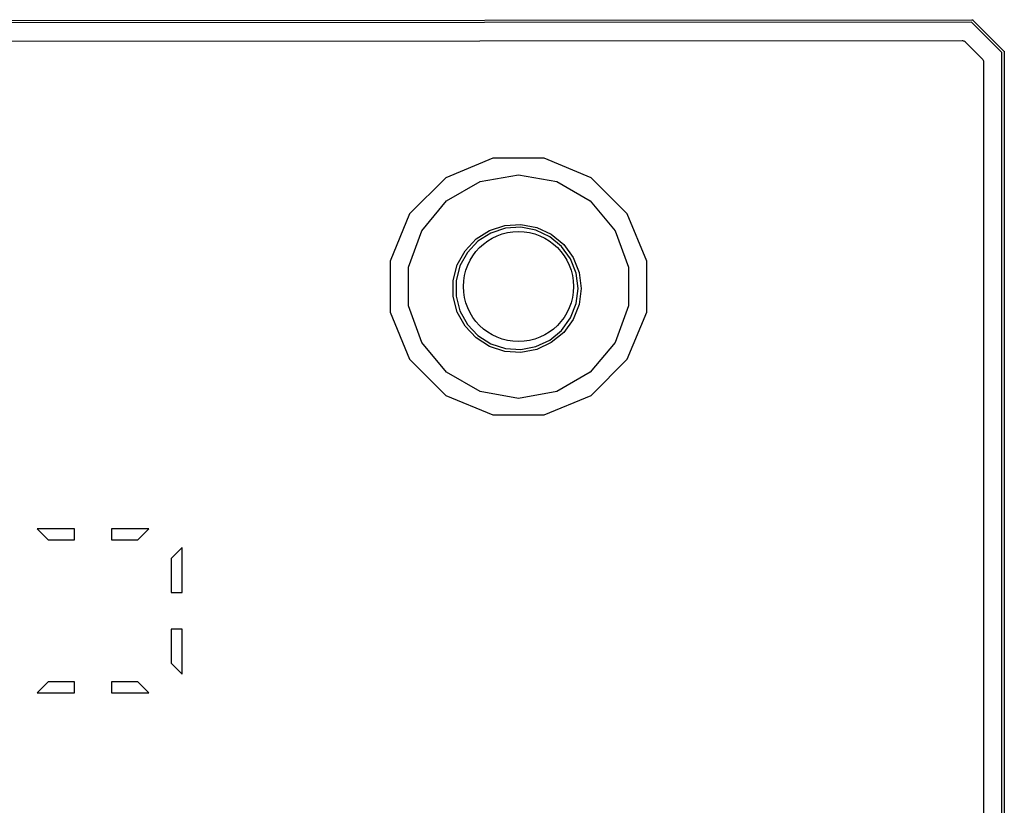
# Model space of a CAD drawing. Extents: x 81 to 161, y -172 to -32.
# Tile 20 of 20: x 121 to 161, y -64 to -32. Entities that reach past the tile are written whole.
import ezdxf

# ---------------------------------------------------------------- set-up
doc = ezdxf.new("R2010")
doc.units = 0
doc.header["$MEASUREMENT"] = 0
doc.layers.add('BLACK', color=7, linetype='CONTINUOUS')

msp = doc.modelspace()

# ---------------------------------------------------------------- linework, layer by layer
at = {"layer": 'BLACK', "linetype": 'CONTINUOUS'}
for p, q in [((82.8062, -31.954), (160.081, -31.8905)), ((160.063, -31.9905), (82.8247, -32.054)), ((161.303, -33.2312), (160.063, -31.9905)), ((160.081, -31.8905), (160.088, -31.8899)), ((160.088, -31.8899), (160.094, -31.8916)), ((160.094, -31.8916), (160.101, -31.8928)), ((160.101, -31.8928), (160.103, -31.8939)), ((160.103, -31.8939), (160.105, -31.8945)), ((160.105, -31.8945), (160.11, -31.8983)), ((160.11, -31.8983), (160.116, -31.9016)), ((160.116, -31.9016), (160.12, -31.9067)), ((160.12, -31.9067), (161.387, -33.1736)), ((112.481, -32.7796), (159.68, -32.7408)), ((159.68, -32.7408), (159.687, -32.7422)), ((159.687, -32.7422), (159.695, -32.7415)), ((159.695, -32.7415), (159.717, -32.7474)), ((159.717, -32.7474), (159.74, -32.7513)), ((159.74, -32.7513), (159.746, -32.7552)), ((159.746, -32.7552), (159.754, -32.7572)), ((159.754, -32.7572), (159.773, -32.7703)), ((159.773, -32.7703), (159.792, -32.7817)), ((159.792, -32.7817), (159.797, -32.7876)), ((159.797, -32.7876), (159.804, -32.7921)), ((159.804, -32.7921), (160.502, -33.4906)), ((161.304, -170.794), (161.303, -33.2312)), ((161.387, -33.1736), (161.392, -33.1779)), ((161.392, -33.1779), (161.396, -33.1836)), ((161.396, -33.1836), (161.4, -33.189)), ((161.4, -33.189), (161.4, -33.1912)), ((161.4, -33.1912), (161.401, -33.1931)), ((161.401, -33.1931), (161.402, -33.1997)), ((161.402, -33.1997), (161.404, -33.2061)), ((161.404, -33.2061), (161.403, -33.2127)), ((161.403, -33.2127), (161.403, -170.813)), ((160.502, -33.4906), (160.507, -33.4969)), ((160.507, -33.4969), (160.513, -33.5019)), ((160.513, -33.5019), (160.524, -33.5217)), ((160.524, -33.5217), (160.537, -33.5404)), ((160.537, -33.5404), (160.539, -33.5478)), ((160.539, -33.5478), (160.543, -33.5545)), ((160.543, -33.5545), (160.547, -33.577)), ((160.547, -33.577), (160.553, -33.5991)), ((160.553, -33.5991), (160.552, -33.6068)), ((160.552, -33.6068), (160.553, -33.6144)), ((160.553, -33.6144), (160.554, -170.411)), ((140.497, -37.549), (138.568, -38.3483)), ((142.586, -37.549), (140.497, -37.549)), ((144.515, -38.3483), (142.586, -37.549)), ((139.979, -38.5052), (141.541, -38.2296)), ((141.541, -38.2296), (143.104, -38.5052)), ((138.568, -38.3483), (137.091, -39.8251)), ((138.604, -39.2986), (139.979, -38.5052)), ((143.104, -38.5052), (144.479, -39.2986)), ((145.992, -39.8251), (144.515, -38.3483)), ((137.584, -40.5143), (138.604, -39.2986)), ((144.479, -39.2986), (145.499, -40.5143)), ((137.091, -39.8251), (136.291, -41.7547)), ((146.791, -41.7547), (145.992, -39.8251)), ((137.041, -42.0055), (137.584, -40.5143)), ((139.806, -40.8544), (140.361, -40.5021)), ((140.412, -40.6107), (139.883, -40.9468)), ((140.361, -40.5021), (140.987, -40.299)), ((141.009, -40.4168), (140.412, -40.6107)), ((140.987, -40.299), (141.643, -40.2577)), ((141.635, -40.3774), (141.009, -40.4168)), ((142.251, -40.495), (141.635, -40.3774)), ((141.643, -40.2577), (142.288, -40.3809)), ((142.819, -40.7621), (142.251, -40.495)), ((142.288, -40.3809), (142.883, -40.6608)), ((145.499, -40.5143), (146.041, -42.0055)), ((139.356, -41.3336), (139.806, -40.8544)), ((139.883, -40.9468), (139.453, -41.4041)), ((143.302, -41.162), (142.819, -40.7621)), ((142.883, -40.6608), (143.39, -41.0798)), ((139.04, -41.9097), (139.356, -41.3336)), ((139.453, -41.4041), (139.151, -41.9539)), ((143.671, -41.6695), (143.302, -41.162)), ((143.39, -41.0798), (143.776, -41.6117)), ((136.291, -41.7547), (136.291, -43.8433)), ((143.902, -42.2528), (143.671, -41.6695)), ((143.776, -41.6117), (144.018, -42.2229)), ((146.791, -43.8433), (146.791, -41.7547)), ((137.041, -43.5925), (137.041, -42.0055)), ((138.876, -42.5465), (139.04, -41.9097)), ((139.151, -41.9539), (138.995, -42.5615)), ((143.981, -42.8752), (143.902, -42.2528)), ((144.018, -42.2229), (144.101, -42.8752)), ((146.041, -42.0055), (146.041, -43.5925)), ((138.876, -43.2039), (138.876, -42.5465)), ((138.995, -42.5615), (138.995, -43.1888)), ((143.902, -43.4976), (143.981, -42.8752)), ((144.101, -42.8752), (144.018, -43.5274)), ((139.04, -43.8406), (138.876, -43.2039)), ((138.995, -43.1888), (139.151, -43.7965)), ((136.291, -43.8433), (137.091, -45.7729)), ((137.584, -45.0837), (137.041, -43.5925)), ((139.356, -44.4167), (139.04, -43.8406)), ((139.151, -43.7965), (139.453, -44.3462)), ((143.671, -44.0808), (143.902, -43.4976)), ((144.018, -43.5274), (143.776, -44.1386)), ((146.041, -43.5925), (145.499, -45.0837)), ((145.992, -45.7729), (146.791, -43.8433)), ((143.302, -44.5884), (143.671, -44.0808)), ((143.776, -44.1386), (143.39, -44.6705)), ((139.806, -44.896), (139.356, -44.4167)), ((139.453, -44.3462), (139.883, -44.8035)), ((142.819, -44.9882), (143.302, -44.5884)), ((143.39, -44.6705), (142.883, -45.0896)), ((138.604, -46.2994), (137.584, -45.0837)), ((140.361, -45.2482), (139.806, -44.896)), ((139.883, -44.8035), (140.412, -45.1396)), ((142.251, -45.2553), (142.819, -44.9882)), ((145.499, -45.0837), (144.479, -46.2994)), ((140.987, -45.4514), (140.361, -45.2482)), ((140.412, -45.1396), (141.009, -45.3335)), ((141.643, -45.4927), (140.987, -45.4514)), ((141.009, -45.3335), (141.635, -45.3729)), ((141.635, -45.3729), (142.251, -45.2553)), ((142.288, -45.3695), (141.643, -45.4927)), ((142.883, -45.0896), (142.288, -45.3695)), ((137.091, -45.7729), (138.568, -47.2497)), ((144.515, -47.2497), (145.992, -45.7729)), ((139.979, -47.0928), (138.604, -46.2994)), ((144.479, -46.2994), (143.104, -47.0928)), ((141.541, -47.3684), (139.979, -47.0928)), ((143.104, -47.0928), (141.541, -47.3684)), ((138.568, -47.2497), (140.497, -48.049)), ((142.586, -48.049), (144.515, -47.2497)), ((140.497, -48.049), (142.586, -48.049)), ((121.858, -52.7085), (122.308, -53.1585)), ((123.397, -52.7085), (121.858, -52.7085)), ((123.397, -53.1585), (123.397, -52.7085)), ((124.897, -52.7085), (124.897, -53.1585)), ((126.436, -52.7085), (124.897, -52.7085)), ((125.986, -53.1585), (126.436, -52.7085)), ((122.308, -53.1585), (123.397, -53.1585)), ((124.897, -53.1585), (125.986, -53.1585)), ((127.797, -53.4692), (127.347, -53.9192)), ((127.797, -55.3085), (127.797, -53.4692)), ((127.347, -53.9192), (127.347, -55.3085)), ((127.347, -55.3085), (127.797, -55.3085)), ((127.347, -56.8085), (127.347, -58.1979)), ((127.797, -56.8085), (127.347, -56.8085)), ((127.797, -58.6479), (127.797, -56.8085)), ((127.347, -58.1979), (127.797, -58.6479)), ((122.308, -58.9585), (121.858, -59.4085)), ((123.397, -58.9585), (122.308, -58.9585)), ((123.397, -59.4085), (123.397, -58.9585)), ((124.897, -58.9585), (124.897, -59.4085)), ((125.986, -58.9585), (124.897, -58.9585)), ((126.436, -59.4085), (125.986, -58.9585)), ((121.858, -59.4085), (123.397, -59.4085)), ((124.897, -59.4085), (126.436, -59.4085))]:
    msp.add_line(p, q, dxfattribs=at)
at = {"layer": 'BLACK'}
msp.add_circle((141.541, -42.799), 2.25, dxfattribs=at)
msp.add_circle((141.541, -42.799), 2.25, dxfattribs=at)

doc.saveas('drawing.dxf')
